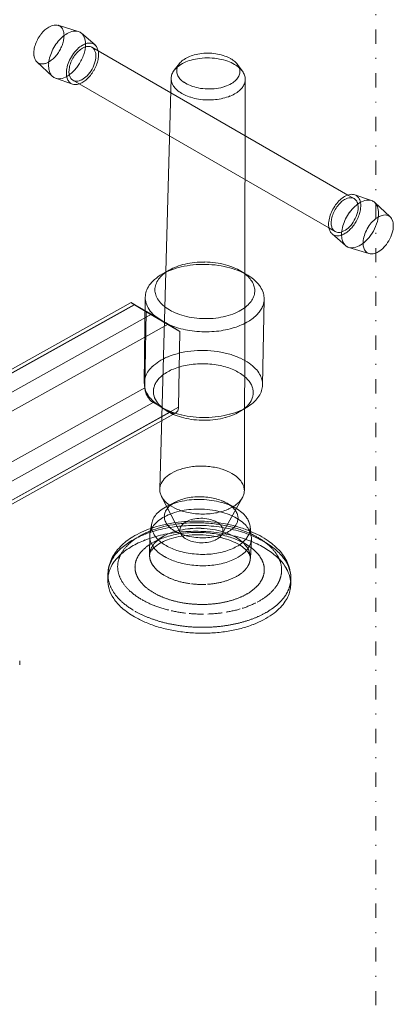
# Model space of a CAD drawing. Header units: millimetres. Extents: x -48 to 1379, y -71 to 1988.
# Tile 18 of 20: x 1301 to 1379, y 1157 to 1364. Entities that reach past the tile are written whole.
import ezdxf

# ---------------------------------------------------------------- set-up
doc = ezdxf.new("R2010")
doc.units = ezdxf.units.MM
doc.header["$MEASUREMENT"] = 0
doc.linetypes.add('DASHEDBIDOT', pattern=[12.4, 3, -3, 0.2, -3, 0.2, -3])
doc.linetypes.add('DASHEDDOT', pattern=[9.2, 3, -3, 0.2, -3])
for name, color, linetype, true_color in [('Default', 7, 'Continuous', 0xffffff), ('sichtbar', 7, 'Continuous', 0xffffff), ('Tang verdeckt', 7, 'Continuous', 0xffffff), ('unsichtbar', 7, 'Continuous', 0xffffff)]:
    doc.layers.add(name, color=color, linetype=linetype, true_color=true_color)

msp = doc.modelspace()

# ---------------------------------------------------------------- linework, layer by layer
at = {"layer": 'Default', "color": 7, "linetype": 'DASHEDDOT', "lineweight": 5, "true_color": 0xffffff}
msp.add_line((1375.63, 1987.57), (1375.63, -71.22), dxfattribs=at)
at = {"layer": 'Default', "color": 4, "linetype": 'Continuous', "lineweight": 5, "true_color": 0x00ffff}
for p, q in [((1330.7, 1310.51), (1332.16, 1311.33)), ((1348.65, 1310.24), (1347.22, 1311.1)), ((1328.41, 1302.03), (1324.87, 1304.07)), ((1327.1, 1305.6), (1326.9, 1287.52)), ((1334.34, 1298.43), (1331.91, 1299.94)), ((1334.11, 1282.47), (1334.34, 1298.43)), ((1348.72, 1282.63), (1347.23, 1281.67))]:
    msp.add_line(p, q, dxfattribs=at)
for centre, radius, start, end in [((1310.72, 1356.67), 7.03, 132.1133, 142.1628), ((1309.25, 1358.29), 4.84, 119.9998, 132.1133), ((1308.57, 1359.48), 3.47, 100.5485, 119.9998), ((1308.25, 1361.17), 1.74, 72.9702, 100.5485), ((1308.32, 1361.41), 1.5, 54.8169, 72.9702), ((1308.26, 1361.31), 1.62, 37.3113, 54.8169), ((1308.03, 1361.14), 1.9, 21.308, 37.3113), ((1307.08, 1360.77), 2.92, 8.4087, 21.308), ((1312.39, 1359.5), 2.14, 72.9702, 100.5485), ((1310.88, 1356.44), 7.29, 152.369, 162.8802), ((1311.27, 1356.24), 7.73, 142.1628, 152.369), ((1315.48, 1353.92), 8.69, 132.465, 142.7767), ((1303.48, 1360.96), 6.55, 338.815, 347.5294), ((1313.63, 1355.94), 5.96, 119.9998, 132.465), ((1304.41, 1360.75), 5.6, 347.5294, 356.903), ((1306.29, 1360.65), 3.72, 356.903, 8.4087), ((1312.78, 1357.42), 4.25, 100.5485, 119.9998), ((1312.47, 1359.75), 1.87, 61.0711, 72.9702), ((1312.48, 1359.77), 1.85, 49.111, 61.0711), ((1312.33, 1359.6), 2.08, 21.2405, 49.111), ((1310.48, 1358.88), 4.06, 1.4047, 21.2405), ((1309.88, 1356.75), 6.24, 162.8802, 174.185), ((1315.59, 1353.71), 8.91, 152.6446, 162.8314), ((1316.11, 1353.44), 9.49, 142.7767, 152.6446), ((1302.32, 1361.42), 7.8, 322.832, 330.8009), ((1302.37, 1361.39), 7.74, 330.8009, 338.815), ((1318.39, 1352.17), 7.95, 134.4312, 146.2237), ((1316.54, 1354.05), 5.32, 119.9998, 134.4312), ((1316.08, 1354.21), 4.39, 119.9998, 133.3696), ((1315.86, 1355.23), 3.95, 106.6564, 119.9998), ((1315.58, 1355.08), 3.38, 108.8787, 119.9998), ((1307.16, 1359.09), 7.4, 345.281, 352.728), ((1315.18, 1356.25), 2.15, 94.9249, 108.8787), ((1309.09, 1358.84), 5.45, 352.728, 1.4047), ((1315.4, 1356.78), 2.33, 89.2411, 106.6564), ((1315.14, 1356.67), 1.72, 78.5725, 94.9249), ((1315.4, 1357.27), 1.85, 69.9561, 89.2411), ((1315.22, 1357.05), 1.34, 60.0014, 78.5725), ((1315.2, 1357.02), 1.37, 27.3897, 60.0014), ((1315.49, 1357.51), 1.58, 49.111, 69.9561), ((1314.08, 1356.44), 2.63, 4.0142, 27.3897), ((1315.38, 1357.39), 1.75, 28.1011, 49.111), ((1314.48, 1356.91), 2.77, 11.4272, 28.1011), ((1307.48, 1357), 3.83, 174.185, 188.6262), ((1306.46, 1356.84), 2.79, 188.6262, 205.4062), ((1305.46, 1356.37), 1.69, 205.4062, 227.0303), ((1314.37, 1354.09), 7.63, 162.8314, 174.5156), ((1303.75, 1360.17), 5.9, 305.1197, 314.2969), ((1303.11, 1360.82), 6.81, 314.2969, 322.832), ((1318.75, 1351.92), 8.39, 146.2237, 157.4191), ((1317.93, 1352.39), 6.99, 144.3585, 155.091), ((1317.52, 1352.69), 6.49, 133.3696, 144.3585), ((1305.17, 1359.78), 9.51, 330.3309, 337.5617), ((1306.24, 1359.33), 8.34, 337.5617, 345.281), ((1312.54, 1356.33), 4.18, 345.1942, 4.0142), ((1310.42, 1356.99), 6.88, 338.6673, 348.7171), ((1311.54, 1356.77), 5.73, 348.7171, 358.8071), ((1313.6, 1356.73), 3.67, 358.8071, 11.4272), ((1337.23, 1352.48), 3.75, 126.6135, 141.7617), ((1338.75, 1350.44), 6.29, 114.9338, 126.6135), ((1339.18, 1346.76), 9.1, 105.5772, 115.6337), ((1339.43, 1348.96), 7.92, 104.8723, 114.9338), ((1340.08, 1343.53), 12.45, 96.9846, 105.5772), ((1340.16, 1346.22), 10.75, 96.2421, 104.8723), ((1340.21, 1342.43), 13.56, 88.1791, 96.9846), ((1340.25, 1345.38), 11.6, 87.9119, 96.2421), ((1340.22, 1342.72), 13.26, 79.2776, 88.1791), ((1340.26, 1345.68), 11.3, 79.4716, 87.9119), ((1340.46, 1346.75), 10.21, 70.5882, 79.4716), ((1340.47, 1344.03), 11.93, 70.4771, 79.2776), ((1341.47, 1349.6), 7.19, 60.0002, 70.5882), ((1342.19, 1350.86), 5.73, 49.5679, 60.0002), ((1305.33, 1356.23), 1.5, 227.0303, 246.662), ((1305.39, 1356.37), 1.65, 246.662, 265.3381), ((1305.42, 1356.71), 1.99, 265.3381, 281.249), ((1305.2, 1357.82), 3.13, 281.249, 293.9453), ((1304.85, 1358.6), 3.98, 293.9453, 305.1197), ((1311.35, 1354.38), 4.59, 174.5156, 189.5921), ((1310.12, 1354.17), 3.35, 189.5921, 206.0424), ((1315.87, 1352.77), 5.36, 169.7965, 183.6555), ((1317.35, 1352.5), 6.87, 157.4191, 169.7965), ((1316.04, 1353.02), 4.99, 166.562, 179.1609), ((1317.14, 1352.76), 6.12, 155.091, 166.562), ((1306.49, 1358.67), 7.78, 308.925, 316.89), ((1305.86, 1359.26), 8.64, 316.89, 323.7756), ((1305.14, 1359.79), 9.54, 323.7756, 330.3309), ((1309.88, 1357.06), 6.94, 315.9637, 330.5378), ((1309.94, 1357.02), 6.87, 330.5378, 345.1942), ((1309.09, 1357.51), 8.31, 329.5232, 338.6673), ((1335.88, 1351.32), 3.4, 141.7617, 158.7262), ((1336.65, 1350.72), 4.38, 127.0575, 141.7617), ((1335.85, 1353.27), 2.14, 159.738, 180.6105), ((1336.54, 1353.02), 2.87, 141.7617, 159.738), ((1338.37, 1348.43), 7.24, 115.6337, 127.0575), ((1341.64, 1347.33), 8.43, 60.0002, 70.4771), ((1342.49, 1348.8), 6.73, 49.5679, 60.0002), ((1343.53, 1352.43), 3.67, 36.5212, 49.5679), ((1344.2, 1352.92), 2.85, 17.4378, 36.5212), ((1344.06, 1350.65), 4.31, 36.5212, 49.5679), ((1344.89, 1353.14), 2.12, 355.2932, 17.4378), ((1308.97, 1353.61), 2.06, 206.0424, 227.0303), ((1308.84, 1353.46), 1.87, 227.0303, 238.9294), ((1308.83, 1353.45), 1.85, 238.9294, 250.8895), ((1308.91, 1353.67), 2.08, 250.8895, 279.4743), ((1308.56, 1355.72), 4.17, 279.4743, 299.5861), ((1313.38, 1352.61), 2.88, 183.6555, 202.6192), ((1307.82, 1357.02), 5.66, 299.5861, 308.925), ((1312.63, 1352.3), 2.06, 202.6192, 225.1018), ((1313.88, 1353.05), 2.83, 179.1609, 195.9228), ((1313.1, 1352.83), 2.02, 195.9228, 215.7108), ((1312.56, 1352.44), 1.35, 215.7108, 239.9991), ((1312.55, 1352.43), 1.34, 239.9991, 256.5753), ((1312.3, 1354.17), 3.13, 285.998, 297.552), ((1311.73, 1355.26), 4.36, 297.552, 315.9637), ((1310.91, 1355.82), 5.81, 301.5326, 311.8412), ((1310.17, 1356.64), 6.91, 311.8412, 321.0771), ((1309.12, 1357.49), 8.26, 321.0771, 329.5232), ((1335.07, 1351.64), 2.53, 158.7262, 178.4144), ((1335.05, 1351.64), 2.51, 178.4144, 194.9944), ((1335.89, 1353.27), 2.17, 180.6105, 202.519), ((1336.77, 1353.64), 3.13, 202.519, 220.7292), ((1337.61, 1354.36), 4.23, 220.7292, 236.3802), ((1342.99, 1354.47), 4.48, 300.077, 315.4363), ((1343.83, 1353.63), 3.29, 315.4363, 333.3556), ((1344.8, 1353.14), 2.2, 333.3556, 355.2932), ((1344.79, 1351.19), 3.4, 19.5566, 36.5212), ((1345.61, 1351.48), 2.53, 359.8685, 19.5566), ((1345.63, 1351.48), 2.51, 342.3545, 359.8685), ((1312.29, 1351.95), 1.57, 225.1018, 250.8895), ((1312.34, 1352.13), 1.75, 250.8895, 271.8994), ((1312.62, 1352.73), 1.64, 256.5753, 271.5258), ((1312.31, 1353.14), 2.77, 271.8994, 288.5732), ((1312.61, 1353.08), 2, 271.5258, 285.998), ((1312.02, 1354.01), 3.68, 288.5732, 301.5326), ((1335.58, 1351.78), 3.06, 194.9944, 209.986), ((1336.14, 1352.1), 3.7, 209.986, 223.5551), ((1337.55, 1353.45), 5.66, 223.5551, 234.5254), ((1339.32, 1356.94), 7.32, 236.3802, 248.2548), ((1340.01, 1358.66), 9.17, 248.2548, 258.9643), ((1340.48, 1361.09), 11.65, 258.9643, 268.4645), ((1340.48, 1361.19), 11.75, 268.4645, 277.9097), ((1340.79, 1359.01), 9.55, 277.9097, 288.3908), ((1341.36, 1357.27), 7.72, 288.3908, 300.077), ((1343.02, 1353.58), 5.92, 302.2652, 313.1551), ((1344.44, 1352.06), 3.84, 313.1551, 326.6917), ((1345.03, 1351.67), 3.13, 326.6917, 342.3545), ((1338.36, 1354.58), 7.04, 234.5254, 244.4262), ((1339.7, 1357.37), 10.14, 244.4262, 252.6731), ((1340.16, 1358.87), 11.72, 252.6731, 260.9645), ((1340.48, 1360.84), 13.71, 260.9645, 268.6285), ((1340.48, 1360.91), 13.78, 268.6285, 275.7191), ((1340.63, 1359.38), 12.24, 275.7191, 283.2421), ((1340.97, 1357.97), 10.78, 283.2421, 291.8672), ((1342.22, 1354.85), 7.43, 291.8672, 302.2652), ((1371.65, 1322.29), 5.22, 119.9998, 132.9479), ((1370.87, 1323.63), 3.67, 99.7746, 119.9998), ((1370.73, 1323.24), 3.38, 108.8806, 119.9998), ((1370.33, 1324.4), 2.15, 94.9296, 108.8806), ((1370.3, 1324.83), 1.72, 78.5753, 94.9296), ((1370.56, 1325.45), 1.82, 70.8895, 99.7746), ((1370.37, 1325.21), 1.34, 60.0014, 78.5753), ((1370.63, 1325.67), 1.59, 53.2534, 70.8895), ((1370.54, 1325.55), 1.74, 36.4073, 53.2534), ((1370.29, 1325.36), 2.05, 20.9943, 36.4073), ((1373.83, 1320.12), 8.3, 143.6205, 153.4687), ((1373.09, 1320.55), 6.99, 144.3688, 155.0994), ((1373.32, 1320.5), 7.67, 132.9479, 143.6205), ((1372.68, 1320.84), 6.49, 133.3755, 144.3688), ((1371.23, 1322.37), 4.39, 119.9998, 133.3755), ((1377.2, 1318.26), 8.82, 133.012, 143.7325), ((1370.36, 1325.18), 1.37, 27.3945, 60.0014), ((1375.27, 1320.33), 6, 119.9998, 133.012), ((1369.24, 1324.6), 2.64, 4.0207, 27.3945), ((1367.69, 1324.49), 4.18, 345.2017, 4.0207), ((1369.3, 1324.98), 3.12, 8.5016, 20.9943), ((1374.38, 1321.87), 4.21, 99.7746, 119.9998), ((1366.56, 1324.95), 5.87, 348.1682, 357.3207), ((1368.49, 1324.86), 3.94, 357.3207, 8.5016), ((1374.02, 1323.97), 2.09, 70.8895, 99.7746), ((1374.1, 1324.19), 1.85, 58.9294, 70.8895), ((1374.09, 1324.18), 1.87, 47.0303, 58.9294), ((1373.91, 1323.98), 2.13, 19.5498, 47.0303), ((1371.93, 1323.28), 4.24, 0.137, 19.5498), ((1372.12, 1320.74), 6.47, 163.7356, 175.6112), ((1373.24, 1320.42), 7.64, 153.4687, 163.7356), ((1371.19, 1321.18), 4.99, 166.5695, 179.1677), ((1372.3, 1320.92), 6.12, 155.0994, 166.5695), ((1377.78, 1317.84), 9.54, 143.7325, 153.5726), ((1365.09, 1325.18), 6.87, 330.5469, 345.2017), ((1364.28, 1325.65), 8.26, 330.4526, 338.9143), ((1365.54, 1325.16), 6.91, 338.9143, 348.1682), ((1378.57, 1318.21), 4.94, 119.9998, 133.7203), ((1369.93, 1323.28), 6.23, 343.8929, 0.137), ((1377.94, 1319.3), 3.69, 106.1939, 119.9998), ((1377.51, 1320.79), 2.14, 88.0361, 106.1939), ((1377.52, 1321.23), 1.7, 68.2034, 88.0361), ((1377.6, 1321.42), 1.49, 47.0303, 68.2034), ((1377.43, 1321.24), 1.74, 19.6763, 47.0303), ((1369.49, 1320.94), 3.84, 175.6112, 191.052), ((1368.46, 1320.74), 2.79, 191.052, 207.8564), ((1369.03, 1321.21), 2.83, 179.1677, 195.9285), ((1368.26, 1320.99), 2.02, 195.9285, 215.7145), ((1375.79, 1318.56), 7.42, 163.8437, 175.6784), ((1377.08, 1318.19), 8.76, 153.5726, 163.8437), ((1366.88, 1323.42), 4.36, 297.5713, 315.9756), ((1365.03, 1325.21), 6.94, 315.9756, 330.5469), ((1365.07, 1325.04), 7.26, 314.4619, 322.7267), ((1364.24, 1325.67), 8.3, 322.7267, 330.4526), ((1380.66, 1316.17), 7.87, 144.9733, 156.5304), ((1380.22, 1316.48), 7.34, 133.7203, 144.9733), ((1366.85, 1324.16), 9.44, 330.7065, 343.8929), ((1374.15, 1320.66), 5.12, 343.2844, 0.3135), ((1375.83, 1320.66), 3.44, 0.3135, 19.6763), ((1367.55, 1320.26), 1.75, 207.8564, 229.111), ((1367.44, 1320.13), 1.59, 229.111, 247.4262), ((1367.71, 1320.6), 1.35, 215.7145, 239.9991), ((1367.5, 1320.29), 1.76, 247.4262, 264.8116), ((1367.71, 1320.59), 1.34, 239.9991, 256.5936), ((1367.53, 1320.63), 2.1, 264.8116, 280.3178), ((1367.78, 1320.89), 1.64, 256.5936, 271.5574), ((1367.77, 1321.24), 2, 271.5574, 286.0227), ((1367.33, 1321.74), 3.23, 280.3178, 292.8015), ((1367.45, 1322.33), 3.13, 286.0227, 297.5713), ((1372.79, 1318.78), 4.41, 175.6784, 191.0535), ((1366.98, 1322.58), 4.14, 292.8015, 304.7636), ((1365.76, 1324.34), 6.28, 304.7636, 314.4619), ((1379.46, 1316.7), 6.56, 156.5304, 169.1964), ((1366.75, 1324.22), 9.55, 317.6281, 330.7065), ((1371.6, 1321.42), 7.79, 329.4932, 343.2844), ((1371.61, 1318.56), 3.21, 191.0535, 207.8573), ((1370.56, 1318), 2.01, 207.8573, 229.111), ((1370.45, 1317.87), 1.85, 229.111, 241.0711), ((1370.46, 1317.89), 1.87, 241.0711, 252.9702), ((1370.54, 1318.16), 2.15, 252.9702, 281.884), ((1370.06, 1320.42), 4.47, 281.884, 301.8446), ((1368.95, 1322.21), 6.57, 301.8446, 317.6281), ((1378.03, 1316.97), 5.11, 169.1964, 183.3955), ((1375.62, 1316.83), 2.69, 183.3955, 203.0001), ((1373.51, 1319.62), 5.16, 300.3833, 316.4118), ((1371.65, 1321.39), 7.72, 316.4118, 329.4932), ((1374.89, 1316.52), 1.9, 203.0001, 226.371), ((1374.6, 1316.21), 1.48, 226.371, 252.9702), ((1374.68, 1316.47), 1.75, 252.9702, 280.8245), ((1374.34, 1318.2), 3.51, 280.8245, 300.3833), ((1337.43, 1301.99), 10.72, 110.6097, 119.4407), ((1338.65, 1294.96), 17.49, 103.1344, 110.6458), ((1338.83, 1298.26), 14.71, 103.0713, 110.6097), ((1339.13, 1292.88), 19.64, 95.8235, 103.1344), ((1339.23, 1296.55), 16.46, 96.0847, 103.0713), ((1339.38, 1290.46), 22.07, 88.9274, 95.8235), ((1339.44, 1294.54), 18.48, 89.491, 96.0847), ((1339.44, 1294.49), 18.54, 82.4301, 89.491), ((1339.38, 1290.5), 22.03, 82.0186, 88.9274), ((1339.72, 1296.57), 16.44, 74.9319, 82.4301), ((1339.74, 1293.05), 19.45, 74.6664, 82.0186), ((1340.19, 1298.33), 14.61, 67.5134, 74.9319), ((1335.77, 1301.53), 10.3, 119.4407, 130.8508), ((1334.34, 1306.21), 5.47, 130.4992, 144.4429), ((1336.98, 1299.39), 12.77, 110.6458, 119.4407), ((1336.42, 1303.77), 8.68, 119.4407, 130.4992), ((1340.31, 1295.12), 17.3, 67.362, 74.6664), ((1341.69, 1301.94), 10.7, 58.8422, 67.5134), ((1342.07, 1299.35), 12.73, 58.8422, 67.362), ((1342.7, 1303.61), 8.75, 48.5418, 58.8422), ((1344.73, 1305.92), 5.67, 35.7421, 48.5418), ((1343.32, 1301.42), 10.31, 47.4743, 58.8422), ((1332.17, 1305.21), 5.13, 145.3335, 161.3168), ((1333.22, 1304.48), 6.41, 130.8508, 145.3335), ((1332.51, 1307.17), 3.38, 160.965, 179.746), ((1333.44, 1306.85), 4.36, 144.4429, 160.965), ((1345.6, 1306.54), 4.6, 21.6424, 35.7421), ((1346.62, 1306.95), 3.51, 5.4722, 21.6424), ((1345.95, 1304.28), 6.42, 33.0568, 47.4743), ((1347.02, 1304.98), 5.14, 17.0298, 33.0568), ((1331.13, 1305.56), 4.03, 161.3168, 179.3639), ((1332.53, 1307.17), 3.4, 179.746, 198.3706), ((1333.51, 1307.5), 4.43, 198.3706, 214.6576), ((1346.23, 1307.08), 3.91, 331.3028, 347.7196), ((1346.78, 1306.96), 3.35, 347.7196, 5.4722), ((1348.08, 1305.3), 4.03, 358.919, 17.0298), ((1324.14, 1304.46), 0.019, 61.1965, 118.3454), ((1345.2, 1336.95), 38.71, 237.0133, 238.2678), ((1304.97, 1269.6), 39.81, 60.0002, 61.1965), ((1331.14, 1305.56), 4.04, 179.3639, 197.4573), ((1332.22, 1305.9), 5.18, 197.4573, 213.4266), ((1334.46, 1308.16), 5.59, 214.6576, 228.8313), ((1336.7, 1310.71), 8.99, 228.8313, 240.0002), ((1343.75, 1309.12), 7.14, 305.7777, 317.2021), ((1345.54, 1307.46), 4.69, 317.2021, 331.3028), ((1347.58, 1305.42), 4.55, 335.0208, 346.6056), ((1348.08, 1305.3), 4.03, 346.6056, 358.919), ((1333.33, 1306.63), 6.51, 213.4266, 228.3499), ((1260.92, 1185.13), 134.99, 59.1339, 60.0002), ((1336.09, 1309.73), 10.65, 228.3499, 240.0002), ((1337.78, 1312.59), 11.16, 240.0002, 249.106), ((1339.26, 1316.47), 15.31, 249.106, 256.8775), ((1339.66, 1318.15), 17.04, 256.8775, 264.2424), ((1340.22, 1316.64), 15.5, 278.3968, 286.1086), ((1340.81, 1314.61), 13.39, 286.1086, 294.9657), ((1342.66, 1310.63), 8.99, 294.9657, 305.7777), ((1344.36, 1308), 8.7, 298.333, 314.8334), ((1345.72, 1306.64), 6.78, 314.8334, 324.2101), ((1347.07, 1305.66), 5.1, 324.2101, 335.0208), ((1260.87, 1185.05), 135.07, 58.2678, 59.1339), ((1337.74, 1312.6), 13.96, 240.0002, 253.0172), ((1339.81, 1319.72), 18.61, 264.2424, 271.289), ((1339.82, 1319.35), 18.25, 271.289, 278.3968), ((1341.13, 1314), 15.51, 285.9944, 298.333), ((1339.69, 1318.98), 20.64, 253.0172, 263.7152), ((1339.87, 1320.58), 22.25, 263.7152, 274.4475), ((1340.1, 1317.57), 19.23, 274.4475, 285.9944), ((1338.23, 1277.49), 16.82, 104.1404, 112.5275), ((1338.81, 1275.17), 19.22, 96.2882, 104.1404), ((1339.11, 1272.46), 21.94, 88.9407, 96.2882), ((1339.11, 1272.5), 21.9, 81.5792, 88.9407), ((1339.53, 1275.34), 19.04, 73.6822, 81.5792), ((1340.21, 1277.67), 16.61, 65.2483, 73.6822), ((1334.98, 1284.25), 9.3, 122.6005, 133.9393), ((1336.25, 1282.25), 11.67, 112.5275, 122.6005), ((1338.31, 1277.71), 13.83, 100.0101, 112.527), ((1339.12, 1273.13), 18.48, 89.1872, 100.0101), ((1339.12, 1273.12), 18.49, 78.3507, 89.1872), ((1340.05, 1277.66), 13.86, 65.827, 78.3507), ((1342.36, 1282.34), 11.47, 55.0951, 65.2483), ((1343.69, 1284.24), 9.14, 43.797, 55.0951), ((1331.76, 1287.21), 4.91, 148.1225, 162.9486), ((1332.65, 1286.66), 5.96, 133.9393, 148.1225), ((1334.01, 1284.84), 5.44, 126.972, 147.0032), ((1337, 1280.87), 10.42, 112.527, 126.972), ((1341.45, 1280.76), 10.46, 51.5567, 65.827), ((1346.04, 1286.49), 5.89, 29.711, 43.797), ((1346.92, 1287), 4.88, 15.0753, 29.711), ((1330.9, 1287.47), 4.01, 162.9486, 179.3639), ((1330.91, 1287.47), 4.01, 179.3639, 196.5079), ((1332.37, 1285.73), 3.56, 157.7381, 169.5832), ((1333.08, 1285.44), 4.34, 147.0032, 157.7381), ((1344.53, 1284.64), 5.5, 31.8339, 51.5567), ((1345.51, 1285.25), 4.35, 20.2271, 31.8339), ((1347.76, 1287.22), 4.01, 341.8442, 358.919), ((1347.76, 1287.22), 4.01, 358.919, 15.0753), ((1329.9, 1286.51), 2.87, 179.1414, 195.9172), ((1331.88, 1287.76), 5.03, 196.5079, 211.8174), ((1331.24, 1286.89), 4.26, 195.9172, 209.6699), ((1332.82, 1288.34), 6.13, 211.8174, 224.9219), ((1332.19, 1285.77), 3.39, 169.5832, 182.7875), ((1332.33, 1285.77), 3.52, 182.7875, 195.7386), ((1346.28, 1285.53), 3.53, 7.3363, 20.2271), ((1346.3, 1285.56), 3.51, 343.3057, 355.2053), ((1346.43, 1285.55), 3.38, 355.2053, 7.3363), ((1346.8, 1287.53), 5.02, 326.5839, 341.8442), ((1331.21, 1286.87), 4.22, 209.6699, 223.2673), ((1330.17, 1285.89), 2.8, 223.2673, 240.0002), ((1335.08, 1290.6), 9.33, 224.9219, 235.5358), ((1332.85, 1285.92), 4.06, 195.7386, 218.6153), ((1335.43, 1287.99), 7.37, 218.6153, 235.5358), ((1335.82, 1291.68), 10.64, 235.5358, 237.8198), ((1343.26, 1287.85), 7.35, 302.7471, 319.96), ((1343.68, 1290.47), 9.33, 302.7471, 313.409), ((1345.81, 1285.71), 4.02, 319.96, 343.3057), ((1345.88, 1288.14), 6.12, 313.409, 326.5839), ((1336.37, 1292.56), 11.67, 237.8198, 240.0002), ((1337.13, 1293.87), 13.19, 240.0002, 248.9327), ((1336.34, 1289.31), 8.98, 235.5358, 237.8198), ((1336.81, 1290.05), 9.85, 237.8198, 240.0002), ((1337.42, 1291.11), 11.08, 240.0002, 248.5291), ((1333.21, 1283), 1.81, 240.0002, 264.2732), ((1338.87, 1298.37), 18.01, 248.9327, 256.5732), ((1333.12, 1282.08), 0.892, 264.2732, 299.1261), ((1338.85, 1294.74), 14.98, 248.5291, 255.863), ((1333.12, 1282.08), 0.894, 299.1261, 334.6573), ((1332.25, 1282.49), 1.85, 334.6573, 359.1414), ((1339.34, 1300.36), 20.05, 256.5732, 263.814), ((1339.96, 1299.05), 18.73, 277.6725, 285.1567), ((1340.34, 1293.68), 13.89, 285.0512, 293.1181), ((1340.56, 1296.81), 16.41, 285.1567, 293.1795), ((1341.96, 1289.87), 9.75, 293.1181, 302.7471), ((1342.48, 1292.34), 11.55, 293.1795, 302.7471), ((1339.28, 1296.44), 16.73, 255.863, 263.2948), ((1339.55, 1302.32), 22.03, 263.814, 270.7222), ((1339.49, 1298.28), 18.58, 263.2948, 270.3461), ((1339.5, 1298.08), 18.38, 270.3461, 277.4287), ((1339.56, 1302.01), 21.72, 270.7222, 277.6725), ((1339.82, 1295.59), 15.87, 277.4287, 285.0512), ((1335.75, 1263.07), 6.34, 117.7367, 133.8442), ((1338, 1258.79), 11.18, 105.6197, 117.7367), ((1338.7, 1256.28), 13.78, 94.1617, 105.6197), ((1338.85, 1254.26), 15.81, 83.4678, 94.1617), ((1338.99, 1255.43), 14.63, 72.876, 83.4678), ((1340.38, 1259.94), 9.91, 60.0002, 72.876), ((1341.54, 1261.96), 7.58, 48.3667, 60.0002), ((1333.05, 1265.11), 2.9, 153.6774, 178.4144), ((1334.47, 1264.4), 4.49, 133.8442, 153.6774), ((1343.5, 1264.16), 4.63, 33.4699, 48.3667), ((1344.29, 1264.68), 3.69, 17.7182, 33.4699), ((1333, 1265.11), 2.86, 178.4144, 193.4594), ((1333.51, 1265.23), 3.38, 193.4594, 207.2979), ((1345.06, 1264.93), 2.88, 359.8685, 17.7182), ((1345.08, 1264.93), 2.86, 344.8235, 359.8685), ((1334.29, 1265.63), 4.25, 207.2979, 228.7339), ((1336.94, 1268.66), 8.28, 228.7339, 244.0527), ((1336.69, 1251.7), 11.1, 108.6667, 116.5955), ((1336.59, 1256.52), 6.75, 116.5955, 127.5733), ((1337.89, 1248.13), 14.87, 101.8163, 108.6667), ((1337.29, 1255.11), 8.33, 108.3701, 116.5955), ((1338.21, 1252.34), 11.25, 101.2927, 108.3701), ((1338.25, 1246.44), 16.6, 94.8582, 101.8163), ((1338.46, 1251.08), 12.53, 94.4281, 101.2927), ((1338.42, 1244.42), 18.63, 88.2898, 94.8582), ((1338.57, 1249.67), 13.94, 87.921, 94.4281), ((1338.42, 1244.42), 18.62, 81.7149, 88.2898), ((1338.57, 1249.72), 13.9, 81.3962, 87.921), ((1338.81, 1251.27), 12.33, 74.4674, 81.3962), ((1338.71, 1246.43), 16.59, 74.7483, 81.7149), ((1339.16, 1252.51), 11.03, 67.7522, 74.4674), ((1339.17, 1248.11), 14.86, 67.9111, 74.7483), ((1340.2, 1255.06), 8.28, 59.9995, 67.7522), ((1340.93, 1256.34), 6.81, 49.8769, 59.9995), ((1341.09, 1268.88), 8.61, 292.8761, 308.6187), ((1343.78, 1265.51), 4.29, 308.6187, 330.985), ((1344.58, 1265.06), 3.38, 330.985, 344.8235), ((1333.81, 1256.14), 5.8, 126.7103, 139.4026), ((1335.79, 1253.48), 9.11, 116.5955, 126.7103), ((1333.52, 1259.45), 2.42, 158.5506, 178.1725), ((1336.36, 1249.75), 10.98, 109.2216, 118.3744), ((1334.28, 1259.15), 3.23, 141.6013, 158.5506), ((1334.99, 1258.59), 4.14, 127.5733, 141.6013), ((1337.81, 1245.61), 15.36, 101.4872, 109.2216), ((1338.25, 1271.35), 11.27, 244.0527, 257.3382), ((1338.18, 1243.79), 17.22, 94.6552, 101.4872), ((1339.2, 1275.57), 15.6, 257.3382, 268.6239), ((1338.34, 1241.8), 19.22, 88.189, 94.6552), ((1339.2, 1275.69), 15.72, 268.6239, 279.8478), ((1338.34, 1241.82), 19.2, 81.2511, 88.189), ((1338.7, 1244.14), 16.85, 73.8456, 81.2511), ((1339.89, 1271.71), 11.68, 279.8478, 292.8761), ((1339.24, 1246.02), 14.9, 66.5034, 73.8456), ((1340.58, 1251.59), 11.1, 59.9995, 67.9111), ((1342.53, 1258.23), 4.33, 37.1728, 49.8769), ((1343.23, 1258.76), 3.46, 23.0893, 37.1728), ((1341.57, 1253.31), 9.11, 49.8855, 59.9995), ((1344.07, 1259.12), 2.54, 6.6459, 23.0893), ((1343.71, 1255.85), 5.8, 37.1945, 49.8855), ((1331.6, 1257.49), 3.17, 169.8605, 191.4203), ((1331.83, 1257.45), 3.4, 153.4544, 169.8605), ((1332.93, 1256.9), 4.63, 139.4026, 153.4544), ((1333.51, 1253.96), 5.88, 127.9232, 139.6983), ((1335.39, 1251.56), 8.93, 118.3744, 127.9232), ((1337.5, 1229.18), 29.28, 98.1468, 103.4712), ((1333.52, 1259.45), 2.41, 178.1725, 197.6653), ((1334.27, 1259.69), 3.2, 197.6653, 214.5614), ((1337.73, 1229.67), 28.47, 94.0049, 99.6988), ((1337.75, 1227.4), 31.07, 93.1488, 98.1468), ((1337.8, 1254.68), 4.23, 113.6551, 130.4309), ((1337.9, 1227.2), 30.94, 88.5441, 94.0049), ((1337.85, 1225.5), 32.98, 88.2972, 93.1488), ((1338.47, 1253.14), 5.91, 99.5036, 113.6551), ((1338.83, 1251.01), 8.07, 87.4036, 99.5036), ((1337.9, 1227.14), 31, 83.0849, 88.5441), ((1337.85, 1225.51), 32.98, 83.4458, 88.2972), ((1338.84, 1251.23), 7.85, 75.1061, 87.4036), ((1339.52, 1253.78), 5.21, 60.0002, 75.1061), ((1338.07, 1227.39), 31.08, 78.4486, 83.4458), ((1340.27, 1255.09), 3.7, 44.3244, 60.0002), ((1340.88, 1249.79), 10.78, 57.8709, 66.5034), ((1343.48, 1259.41), 3.18, 318.6203, 333.4752), ((1343.93, 1259.19), 2.68, 333.4752, 349.5701), ((1344.22, 1259.14), 2.39, 349.5701, 6.6459), ((1341.95, 1251.5), 8.77, 47.7016, 57.8709), ((1344.64, 1256.55), 4.63, 23.1418, 37.1945), ((1345.77, 1257.03), 3.4, 6.7345, 23.1418), ((1335.19, 1237.22), 20.91, 109.2824, 120.8108), ((1336.61, 1230.71), 26.78, 102.5167, 110.7249), ((1331.54, 1255.25), 3.51, 153.6325, 169.8605), ((1336, 1236.77), 21.15, 105.3641, 111.6816), ((1336.4, 1233.75), 24.59, 103.4712, 109.2824), ((1332.65, 1254.69), 4.75, 139.6983, 153.6325), ((1332.35, 1257.64), 3.93, 191.4203, 210.7725), ((1337.37, 1231.81), 26.29, 99.6988, 105.3641), ((1335.93, 1246.51), 10.11, 110.8402, 121.0248), ((1337.37, 1225.88), 30.46, 95.1779, 102.5167), ((1337.41, 1227.12), 30.46, 95.1779, 102.5167), ((1335.02, 1260.2), 4.11, 214.5614, 228.8543), ((1336.75, 1262.18), 6.74, 228.8543, 240.0002), ((1337.59, 1242.15), 14.77, 102.4178, 110.8402), ((1337.69, 1235.07), 21.03, 95.884, 103.8326), ((1337.59, 1263.64), 8.42, 240.0002, 249.0852), ((1335.92, 1256.56), 1.54, 154.6113, 181.2341), ((1335.99, 1256.56), 1.6, 181.2341, 207.2979), ((1338.03, 1240.14), 16.82, 95.0126, 102.4178), ((1336.39, 1256.33), 2.05, 130.4309, 154.6113), ((1337.74, 1221.79), 34.56, 88.2892, 95.1779), ((1337.78, 1223.03), 34.56, 88.2892, 95.1779), ((1338.04, 1231.71), 24.4, 88.5057, 95.884), ((1338.22, 1237.92), 19.06, 88.056, 95.0126), ((1338.04, 1231.66), 24.45, 80.7185, 88.5057), ((1337.74, 1221.79), 34.56, 81.0505, 88.2892), ((1337.78, 1223.04), 34.56, 81.0505, 88.2892), ((1338.23, 1237.96), 19.01, 80.6194, 88.056), ((1338.66, 1240.6), 16.34, 72.5962, 80.6194), ((1338.18, 1229.41), 28.72, 77.4128, 83.0849), ((1339.95, 1264.69), 9.63, 286.1355, 295.2818), ((1341.51, 1256.29), 1.97, 22.7856, 44.3244), ((1338.45, 1226.24), 30.05, 73.2873, 81.0505), ((1338.48, 1227.49), 30.05, 73.2873, 81.0505), ((1341.84, 1256.47), 1.61, 330.985, 356.5499), ((1341.92, 1256.47), 1.53, 356.5499, 22.7856), ((1339.31, 1242.67), 14.17, 64.5426, 72.5962), ((1341.39, 1261.63), 6.25, 295.2818, 306.6425), ((1338.43, 1229.15), 29.28, 73.1237, 78.4486), ((1338.65, 1231.5), 26.57, 71.5143, 77.4128), ((1342.21, 1260.54), 4.89, 306.6425, 318.6203), ((1339.79, 1233.65), 24.58, 67.312, 73.1237), ((1340.34, 1236.58), 21.22, 64.9134, 71.5143), ((1339.6, 1231.2), 26.18, 64.9897, 73.2873), ((1344.06, 1253.81), 5.64, 35.0166, 47.7016), ((1344.92, 1254.41), 4.59, 21.842, 35.0166), ((1345.5, 1257.18), 3.69, 329.5114, 341.1624), ((1345.8, 1257.07), 3.37, 341.1624, 353.7963), ((1345.95, 1257.06), 3.22, 353.7963, 6.7345), ((1345.93, 1254.82), 3.5, 6.7345, 21.842), ((1341.21, 1237.04), 20.91, 55.7837, 67.312), ((1331.13, 1244.02), 12.99, 120.8108, 135.4505), ((1331.75, 1241.71), 14.71, 120.5956, 131.7216), ((1333.66, 1237.18), 18.53, 110.7249, 120.5956), ((1333.7, 1238.42), 18.53, 110.7249, 120.5956), ((1336.58, 1229.46), 26.78, 102.5167, 110.7249), ((1334.68, 1243.44), 12.1, 112.6077, 123.3603), ((1331.35, 1255.27), 3.32, 174.7422, 179.6597), ((1331.39, 1255.27), 3.35, 179.6597, 198.4125), ((1331.4, 1255.27), 3.36, 169.8605, 174.7422), ((1332.43, 1255.62), 4.45, 198.4125, 214.6634), ((1332.79, 1250.56), 4.96, 132.5673, 147.2028), ((1333.35, 1258.24), 5.1, 210.7725, 227.4037), ((1334.6, 1246.17), 8.81, 117.1711, 127.6092), ((1334.82, 1248.35), 7.96, 121.0248, 132.5673), ((1335.9, 1261.01), 8.87, 227.4037, 240.0002), ((1337.01, 1237.86), 18.15, 103.8326, 112.6077), ((1335.79, 1243.86), 11.41, 108.5885, 117.1711), ((1337.47, 1238.86), 16.69, 101.4918, 108.5885), ((1337.9, 1236.73), 18.87, 94.6839, 101.4918), ((1336.49, 1256.82), 2.18, 207.2979, 229.0451), ((1338.73, 1266.64), 11.63, 249.0852, 256.8143), ((1337.87, 1258.41), 4.28, 229.0451, 244.5071), ((1338.54, 1259.81), 5.83, 244.5071, 257.9418), ((1339.03, 1267.91), 12.93, 256.8143, 264.1411), ((1338.11, 1234.16), 21.44, 88.298, 94.6839), ((1339, 1261.93), 8, 257.9418, 269.4069), ((1339.14, 1268.97), 14, 264.1411, 271.183), ((1338.11, 1234.16), 21.44, 82.2538, 88.298), ((1338.99, 1261.9), 7.97, 269.4069, 280.8649), ((1339.15, 1268.58), 13.61, 271.183, 278.3136), ((1339.42, 1259.71), 5.74, 280.8649, 294.3757), ((1338.42, 1236.46), 19.12, 75.8535, 82.2538), ((1339.48, 1266.31), 11.32, 278.3136, 286.1355), ((1340.05, 1258.31), 4.21, 294.3757, 309.6485), ((1338.61, 1235.17), 20.9, 72.2942, 80.7185), ((1341.35, 1256.74), 2.17, 309.6485, 330.985), ((1338.94, 1238.51), 17.01, 68.4436, 75.8535), ((1339.51, 1237.99), 17.94, 63.7096, 72.2942), ((1340.96, 1243.61), 11.52, 59.4369, 68.4436), ((1341.18, 1246.61), 9.81, 54.8615, 64.5426), ((1343.47, 1258.66), 6.21, 300.5585, 319.2846), ((1342.35, 1248.26), 7.79, 43.349, 54.8615), ((1339.56, 1229.95), 26.18, 64.9897, 73.2873), ((1342.11, 1243.26), 12.06, 53.2347, 63.7096), ((1344.55, 1257.73), 4.79, 319.2846, 329.5114), ((1345.6, 1254.98), 3.85, 332.351, 344.2025), ((1346.09, 1254.84), 3.33, 344.2025, 356.9353), ((1346.07, 1254.83), 3.36, 1.8528, 6.7345), ((1346.11, 1254.84), 3.32, 356.9353, 1.8528), ((1343.07, 1238.65), 17.95, 54.9659, 64.9897), ((1345.66, 1243.58), 12.99, 41.1431, 55.7837), ((1327.88, 1246.76), 8.72, 144.6447, 154.8675), ((1328.13, 1245.78), 9.27, 131.7216, 145.7518), ((1329.55, 1245.57), 10.77, 135.4505, 144.6447), ((1331.71, 1240.47), 14.71, 120.5956, 131.7216), ((1331.29, 1251.28), 3.28, 162.5858, 179.6597), ((1330.63, 1250.72), 2.74, 142.8936, 157.8698), ((1332.01, 1251.06), 4.04, 147.2028, 162.5858), ((1331.74, 1249.89), 4.12, 127.6092, 142.8936), ((1333.44, 1256.32), 5.68, 214.6634, 228.8939), ((1335.82, 1259.05), 9.3, 228.8939, 240.0002), ((1337.44, 1263.67), 11.94, 240.0002, 253.4913), ((1339.11, 1269.31), 17.82, 253.4913, 264.5257), ((1339.52, 1266.93), 15.44, 275.2471, 287.1019), ((1340.54, 1263.63), 11.98, 287.1019, 300.5585), ((1342.77, 1257.45), 7.63, 296.2599, 312.4082), ((1342.32, 1245.92), 8.83, 49.5404, 59.4369), ((1343.94, 1256.17), 5.9, 312.4082, 321.6308), ((1344.45, 1250.25), 4.89, 28.8083, 43.349), ((1345.2, 1249.29), 4.4, 35.5085, 49.5404), ((1345.14, 1255.22), 4.37, 321.6308, 332.351), ((1345.23, 1250.68), 4, 13.6704, 28.8083), ((1346.49, 1250.22), 2.81, 19.9901, 35.5085), ((1343.04, 1237.41), 17.95, 54.9659, 64.9897), ((1345.17, 1240.45), 14.23, 43.768, 54.9659), ((1345.21, 1241.7), 14.23, 43.768, 54.9659), ((1347.34, 1245.05), 10.77, 31.9488, 41.1431), ((1327.22, 1247.07), 7.99, 154.8675, 166.3344), ((1326.64, 1245.52), 7.51, 145.7518, 161.0944), ((1326.68, 1246.76), 7.51, 145.7518, 161.0944), ((1328.09, 1244.53), 9.27, 131.7216, 145.7518), ((1329.15, 1251.33), 1.14, 157.8698, 181.1888), ((1337.27, 1261.56), 12.19, 240.0002, 252.7693), ((1339, 1267.15), 18.06, 252.7693, 263.256), ((1339.21, 1270.34), 18.86, 264.5257, 275.2471), ((1340.09, 1262.89), 13.7, 284.2267, 296.2599), ((1345.94, 1250.85), 3.28, 356.9353, 13.6704), ((1347.93, 1250.74), 1.28, 356.9412, 19.9901), ((1348.93, 1244.06), 9.03, 29.6946, 43.768), ((1348.97, 1245.3), 9.03, 29.6946, 43.768), ((1349.08, 1246.13), 8.72, 21.7259, 31.9488), ((1350.39, 1246.11), 7.39, 14.83, 29.6946), ((1325.19, 1246.01), 5.98, 161.0944, 178.2975), ((1325.23, 1247.26), 5.98, 161.0944, 178.2975), ((1326.62, 1247.22), 7.37, 166.3344, 178.2757), ((1339.16, 1268.47), 19.38, 263.256, 273.3759), ((1339.31, 1265.96), 16.87, 273.3759, 284.2267), ((1350.35, 1244.87), 7.39, 14.83, 29.6946), ((1349.74, 1246.4), 8, 10.2598, 21.7259), ((1351.75, 1246.47), 5.98, 358.2975, 14.83), ((1350.38, 1246.51), 7.35, 358.2979, 10.2598), ((1325.2, 1246.01), 5.99, 178.2975, 197.2894), ((1351.71, 1245.23), 5.98, 358.2975, 14.83), ((1326.99, 1246.57), 7.87, 197.2894, 213.8466), ((1351.01, 1245.4), 6.71, 334.8728, 346.2424), ((1351.72, 1245.23), 5.97, 346.2424, 358.2975), ((1328.8, 1247.79), 10.05, 213.8466, 228.5777), ((1350.27, 1245.75), 7.52, 323.7551, 334.8728), ((1333.19, 1252.76), 16.68, 228.5777, 240.0002), ((1346.89, 1248.61), 11.97, 305.3364, 314.1624), ((1348.19, 1247.27), 10.1, 314.1624, 323.7551), ((1335.01, 1255.91), 20.31, 240.0002, 246.7472), ((1342.84, 1254.97), 19.52, 290.9974, 297.8639), ((1344.16, 1252.46), 16.69, 297.8639, 305.3364), ((1337.35, 1261.37), 26.26, 246.7472, 252.6805), ((1338.19, 1264.04), 29.06, 252.6805, 258.3206), ((1339.04, 1268.15), 33.25, 258.3206, 263.5923), ((1339.25, 1267.7), 32.81, 273.9771, 279.2783), ((1339.97, 1263.27), 28.32, 279.2783, 284.9847), ((1340.71, 1260.5), 25.45, 284.9847, 290.9974), ((1339.16, 1269.26), 34.37, 263.5923, 268.776), ((1339.15, 1269.03), 34.14, 268.776, 273.9771)]:
    msp.add_arc(centre, radius, start, end, dxfattribs=at)
at = {"layer": 'Default', "color": 4, "linetype": 'DASHEDBIDOT', "lineweight": 5, "true_color": 0x00ffff}
for centre, radius, start, end in [((1334.69, 1240.06), 17.6, 111.6816, 122.7995), ((1330.8, 1246.1), 10.42, 122.7995, 137.2643), ((1341.75, 1239.59), 17.9, 55.3658, 64.9134), ((1345.43, 1244.92), 11.42, 43.4047, 55.3658), ((1328.95, 1247.82), 7.9, 137.2643, 153.865), ((1330.75, 1248.11), 5.97, 135.2573, 150.2563), ((1333.23, 1245.65), 9.46, 123.3603, 135.2573), ((1343.6, 1245.24), 9.58, 42.5083, 53.2347), ((1347.22, 1246.61), 8.96, 29.9411, 43.4047), ((1326.82, 1248.86), 5.52, 153.865, 173.7475), ((1329.12, 1248.8), 4.18, 166.7374, 184.6084), ((1329.83, 1248.63), 4.91, 150.2563, 166.7374), ((1331.33, 1251.28), 3.32, 179.6597, 198.4948), ((1332.38, 1251.63), 4.42, 198.4948, 214.7992), ((1345.45, 1250.98), 3.78, 333.0475, 344.5863), ((1345.91, 1250.85), 3.3, 344.5863, 356.9353), ((1346.04, 1247.48), 6.27, 29.2412, 42.5083), ((1346.99, 1248.01), 5.18, 14.1467, 29.2412), ((1349.69, 1248.03), 6.11, 13.6253, 29.9411), ((1326.59, 1248.89), 5.3, 173.7475, 193.9531), ((1329.33, 1248.82), 4.39, 184.6084, 201.9497), ((1333.38, 1252.33), 5.64, 214.7992, 228.9466), ((1335.73, 1255.03), 9.22, 228.9466, 240.0002), ((1342.68, 1253.36), 7.47, 296.5617, 312.8872), ((1343.83, 1252.11), 5.76, 312.8872, 322.2138), ((1345.01, 1251.2), 4.28, 322.2138, 333.0475), ((1347.9, 1248.25), 4.24, 340.6499, 357.4099), ((1347.92, 1248.25), 4.22, 357.4099, 14.1467), ((1350.11, 1248.21), 5.67, 337.4948, 355.3655), ((1350.35, 1248.19), 5.43, 355.3655, 13.6253), ((1325.24, 1247.26), 5.99, 178.2975, 197.2894), ((1327.98, 1249.23), 6.73, 193.9531, 211.861), ((1329.63, 1250.25), 8.66, 211.861, 227.8167), ((1330.8, 1249.41), 5.98, 201.9497, 216.7944), ((1332.05, 1250.34), 7.54, 216.7944, 229.7278), ((1337.17, 1257.52), 12.09, 240.0002, 252.8218), ((1338.89, 1263.08), 17.92, 252.8218, 263.3481), ((1339.2, 1261.81), 16.65, 273.5108, 284.4308), ((1339.98, 1258.74), 13.48, 284.4308, 296.5617), ((1345.91, 1249.26), 6.49, 312.9138, 325.7039), ((1346.87, 1248.61), 5.33, 325.7039, 340.6499), ((1349.23, 1248.57), 6.62, 321.6964, 337.4948), ((1351.76, 1246.47), 5.97, 346.2424, 358.2975), ((1327.03, 1247.82), 7.87, 197.2894, 213.8466), ((1333.76, 1254.81), 14.82, 227.8167, 240.0002), ((1334.89, 1253.7), 11.93, 229.7278, 240.0002), ((1339.04, 1264.37), 19.22, 263.3481, 273.5108), ((1343.62, 1251.73), 9.86, 302.5456, 312.9138), ((1346.5, 1250.73), 10.11, 308.9187, 321.6964), ((1350.31, 1246.99), 7.52, 323.7551, 334.8728), ((1351.04, 1246.65), 6.71, 334.8728, 346.2424), ((1328.84, 1249.03), 10.05, 213.8466, 228.5777), ((1333.22, 1254), 16.68, 228.5777, 240.0002), ((1335.75, 1258.26), 18.8, 240.0002, 249.3498), ((1336.26, 1256.06), 14.66, 240.0002, 248.4713), ((1338.19, 1260.96), 19.93, 248.4713, 255.7358), ((1338.76, 1263.21), 22.25, 255.7358, 263.0399), ((1339.47, 1261.56), 20.59, 276.9945, 284.5801), ((1340.16, 1258.92), 17.86, 284.5801, 292.7226), ((1342.32, 1253.77), 12.28, 292.7226, 302.5456), ((1341.32, 1259.54), 20.37, 287.6782, 297.1079), ((1344.68, 1252.98), 13, 297.1079, 308.9187), ((1348.23, 1248.51), 10.1, 314.1624, 323.7551), ((1335.04, 1257.15), 20.31, 240.0002, 246.7472), ((1338.33, 1265.11), 26.12, 249.3498, 257.2781), ((1338.97, 1267.95), 29.04, 257.2781, 264.7993), ((1339.04, 1265.5), 24.55, 263.0399, 269.9925), ((1339.04, 1265.1), 24.16, 269.9925, 276.9945), ((1340.14, 1263.26), 24.27, 279.4607, 287.6782), ((1344.2, 1253.71), 16.69, 297.8639, 305.3364), ((1346.93, 1249.86), 11.97, 305.3364, 314.1624), ((1337.39, 1262.62), 26.26, 246.7472, 252.6805), ((1338.22, 1265.28), 29.06, 252.6805, 258.3206), ((1339.16, 1270.02), 31.11, 264.7993, 272.0656), ((1339.2, 1268.87), 29.96, 272.0656, 279.4607), ((1340.75, 1261.75), 25.45, 284.9847, 290.9974), ((1342.87, 1256.21), 19.52, 290.9974, 297.8639), ((1339.07, 1269.4), 33.25, 258.3206, 263.5923), ((1339.2, 1270.5), 34.37, 263.5923, 268.776), ((1339.19, 1270.27), 34.14, 268.776, 273.9771), ((1339.28, 1268.95), 32.81, 273.9771, 279.2783), ((1340.01, 1264.52), 28.32, 279.2783, 284.9847)]:
    msp.add_arc(centre, radius, start, end, dxfattribs=at)
at = {"layer": 'sichtbar', "color": 4, "linetype": 'Continuous', "lineweight": 5, "true_color": 0x00ffff}
for p, q in [((1313.02, 1361.54), (1308.76, 1362.84)), ((1313.69, 1361.17), (1316.53, 1358.71)), ((1369.73, 1327.12), (1315.89, 1358.21)), ((1307.56, 1352.1), (1304.31, 1355.13)), ((1308.22, 1351.7), (1311.77, 1350.47)), ((1365.73, 1320.19), (1311.88, 1351.27)), ((1374.7, 1325.94), (1371.15, 1327.17)), ((1375.36, 1325.54), (1378.62, 1322.51)), ((1369.24, 1316.47), (1366.4, 1318.93)), ((1369.91, 1316.1), (1374.16, 1314.8)), ((1331.71, 1261.63), (1333.56, 1262.55)), ((1346.13, 1261.2), (1344.34, 1262.23)), ((1328.09, 1255.86), (1328.48, 1258.05)), ((1349.41, 1255.23), (1349.15, 1257.43)), ((1328.04, 1255.29), (1328.01, 1251.3)), ((1349.42, 1254.66), (1349.21, 1250.67)), ((1319.25, 1247.44), (1319.21, 1246.19)), ((1357.73, 1246.29), (1357.69, 1245.05)), ((1300.69, 1228.26), (1300.69, 1229.08))]:
    msp.add_line(p, q, dxfattribs=at)
at = {"layer": 'Tang verdeckt', "color": 4, "linetype": 'Continuous', "lineweight": 5, "true_color": 0x00ffff}
for p, q in [((1324.84, 1304.02), (1164.71, 1214.79)), ((1324.87, 1304.07), (1166.51, 1215.83)), ((1328.41, 1302.03), (1170.04, 1213.79)), ((1331.91, 1299.94), (1171.78, 1210.71)), ((1164.42, 1195.94), (1327.03, 1286.55)), ((1166.16, 1192.86), (1328.77, 1283.47)), ((1169.7, 1190.82), (1332.31, 1281.43)), ((1171.5, 1191.86), (1334.11, 1282.47))]:
    msp.add_line(p, q, dxfattribs=at)
at = {"layer": 'unsichtbar', "color": 4, "linetype": 'Continuous', "lineweight": 5, "true_color": 0x00ffff}
for p, q in [((1333.21, 1353.43), (1334.29, 1354.8)), ((1347.52, 1353.21), (1346.48, 1354.61)), ((1330.14, 1265.19), (1332.54, 1351.71)), ((1347.94, 1264.92), (1348.14, 1351.47)), ((1371.04, 1326.37), (1369.73, 1327.12)), ((1367.04, 1319.43), (1365.73, 1320.19)), ((1324.13, 1304.48), (1165.26, 1215.96)), ((1327.27, 1302.51), (1324.84, 1304.02)), ((1352.11, 1305.23), (1351.77, 1287.15)), ((1327.03, 1286.55), (1327.27, 1302.51)), ((1334.34, 1298.43), (1327.27, 1302.51)), ((1332.31, 1281.43), (1328.77, 1283.47)), ((1329.8, 1282.91), (1331.26, 1281.91)), ((1170.94, 1190.7), (1333.55, 1281.3)), ((1330.51, 1263.68), (1334.56, 1255.82)), ((1347.53, 1263.43), (1343.24, 1255.69))]:
    msp.add_line(p, q, dxfattribs=at)

doc.saveas('drawing.dxf')
